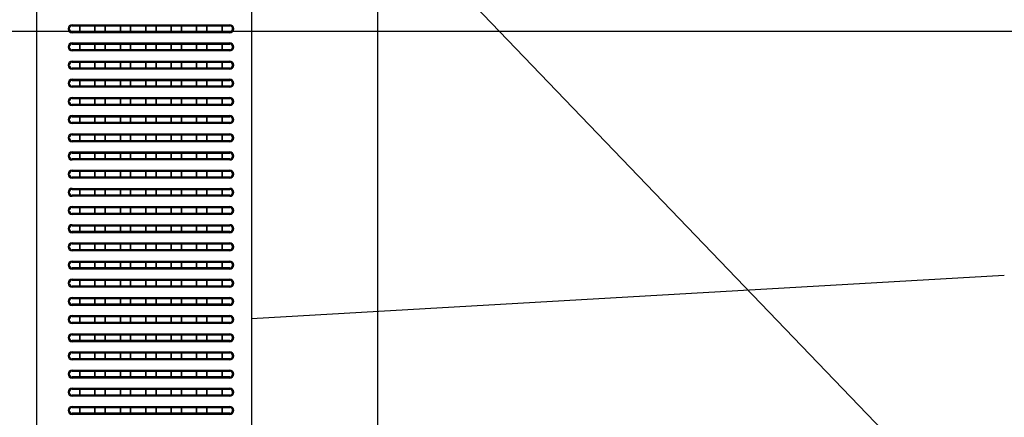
# Model space of a CAD drawing. Header units: millimetres. Extents: x -9020 to -2602, y 1105 to 6065.
# Tile 18 of 80: x -7309 to -7038, y 3098 to 3208. Entities that reach past the tile are written whole.
import ezdxf

# ---------------------------------------------------------------- set-up
doc = ezdxf.new("R2010")
doc.units = ezdxf.units.MM
doc.header["$LTSCALE"] = 65.395
doc.header["$PDSIZE"] = 0.05
doc.layers.get('0').update_dxf_attribs({"linetype": 'CONTINUOUS'})
doc.layers.get('Defpoints').update_dxf_attribs({"linetype": 'CONTINUOUS'})
doc.styles.get("Standard").update_dxf_attribs({"font": 'GOTHIC.TTF', "width": 0.5})
doc.dimstyles.new('ISO-25', dxfattribs={"dimtxt": 2.5, "dimasz": 2.5, "dimexe": 1.25, "dimexo": 0.625, "dimtad": 1, "dimtxsty": 'STANDARD', "dimcen": 2.5, "dimadec": 0, "dimazin": 0, "dimtfac": 1, "dimtmove": 0, "dimatfit": 3, "dimfxl": 1, "dimarcsym": 0})

# ---------------------------------------------------------------- blocks, each defined once
blk = doc.blocks.new('*D13')
at = {"color": 3, "lineweight": -2}
for p, q in [((-7210.6, 3239.25), (-7211.25, 3239.25)), ((-7210, 2854.25), (-7210, 3224.25)), ((-7210.6, 2839.25), (-7211.25, 2839.25))]:
    blk.add_line(p, q, dxfattribs=at)
at = {"color": 3}
for points in [[(-7207.5, 3224.25), (-7212.5, 3224.25), (-7210, 3239.25)], [(-7212.5, 2854.25), (-7207.5, 2854.25), (-7210, 2839.25)]]:
    blk.add_solid(points, dxfattribs=at)
at = {"layer": 'Defpoints', "color": 0}
for p in [(-7210, 3239.25), (-7209.98, 3239.25), (-7209.98, 2839.25)]:
    blk.add_point(p, dxfattribs=at)
at = {"color": 2, "insert": (-7227.96, 3039.25), "char_height": 20, "attachment_point": 5, "rotation": 90}
blk.add_mtext('400 [15,748]', dxfattribs=at)
blk = doc.blocks.new('*D17')
at = {"color": 3, "lineweight": -2}
for p, q in [((-6463.8, 3204.35), (-7949.19, 3204.35)), ((-7947.94, 3189.35), (-7947.94, 2637.48)), ((-6463.8, 2622.48), (-7949.19, 2622.48))]:
    blk.add_line(p, q, dxfattribs=at)
at = {"color": 3}
for points in [[(-7945.44, 3189.35), (-7950.44, 3189.35), (-7947.94, 3204.35)], [(-7950.44, 2637.48), (-7945.44, 2637.48), (-7947.94, 2622.48)]]:
    blk.add_solid(points, dxfattribs=at)
at = {"layer": 'Defpoints', "color": 0}
for p in [(-6463.18, 3204.35), (-7947.94, 2622.48), (-6463.18, 2622.48)]:
    blk.add_point(p, dxfattribs=at)
at = {"color": 2, "insert": (-7965.9, 2913.42), "char_height": 20, "attachment_point": 5, "rotation": 90}
blk.add_mtext('582 [22,908]', dxfattribs=at)

msp = doc.modelspace()

# ---------------------------------------------------------------- linework, layer by layer
msp.add_line((-7210, 3239.25), (-6999.54, 3020.12))
at = {"color": 7, "linetype": 'Continuous'}
for p, q in [((-7294.18, 3206.15), (-7294.18, 3205.85)), ((-7294.18, 3206.15), (-7250.78, 3206.15)), ((-7294.18, 3205.85), (-7250.78, 3205.85)), ((-7294.18, 3203.95), (-7294.18, 3204.25)), ((-7250.78, 3204.25), (-7294.18, 3204.25)), ((-7292.07, 3204.25), (-7292.07, 3205.85)), ((-7291.98, 3204.25), (-7291.98, 3205.85)), ((-7287.98, 3205.85), (-7287.98, 3204.25)), ((-7287.89, 3205.85), (-7287.89, 3204.25)), ((-7285.07, 3204.25), (-7285.07, 3205.85)), ((-7284.98, 3204.25), (-7284.98, 3205.85)), ((-7280.98, 3205.85), (-7280.98, 3204.25)), ((-7280.89, 3205.85), (-7280.89, 3204.25)), ((-7278.07, 3204.25), (-7278.07, 3205.85)), ((-7277.98, 3204.25), (-7277.98, 3205.85)), ((-7273.98, 3205.85), (-7273.98, 3204.25)), ((-7273.89, 3205.85), (-7273.89, 3204.25)), ((-7271.07, 3204.25), (-7271.07, 3205.85)), ((-7270.98, 3204.25), (-7270.98, 3205.85)), ((-7266.98, 3205.85), (-7266.98, 3204.25)), ((-7266.89, 3205.85), (-7266.89, 3204.25)), ((-7264.07, 3204.25), (-7264.07, 3205.85)), ((-7263.98, 3204.25), (-7263.98, 3205.85)), ((-7259.98, 3205.85), (-7259.98, 3204.25)), ((-7259.89, 3205.85), (-7259.89, 3204.25)), ((-7257.07, 3204.25), (-7257.07, 3205.85)), ((-7256.98, 3204.25), (-7256.98, 3205.85)), ((-7252.98, 3205.85), (-7252.98, 3204.25)), ((-7252.89, 3205.85), (-7252.89, 3204.25)), ((-7250.78, 3206.15), (-7250.78, 3205.85)), ((-7250.78, 3203.95), (-7250.78, 3204.25)), ((-7250.78, 3203.95), (-7294.18, 3203.95)), ((-7294.18, 3201.15), (-7294.18, 3200.85)), ((-7294.18, 3201.15), (-7250.78, 3201.15)), ((-7294.18, 3200.85), (-7250.78, 3200.85)), ((-7294.18, 3198.95), (-7294.18, 3199.25)), ((-7250.78, 3199.25), (-7294.18, 3199.25)), ((-7250.78, 3198.95), (-7294.18, 3198.95)), ((-7292.07, 3199.25), (-7292.07, 3200.85)), ((-7291.98, 3199.25), (-7291.98, 3200.85)), ((-7287.98, 3200.85), (-7287.98, 3199.25)), ((-7287.89, 3200.85), (-7287.89, 3199.25)), ((-7285.07, 3199.25), (-7285.07, 3200.85)), ((-7284.98, 3199.25), (-7284.98, 3200.85)), ((-7280.98, 3200.85), (-7280.98, 3199.25)), ((-7280.89, 3200.85), (-7280.89, 3199.25)), ((-7278.07, 3199.25), (-7278.07, 3200.85)), ((-7277.98, 3199.25), (-7277.98, 3200.85)), ((-7273.98, 3200.85), (-7273.98, 3199.25)), ((-7273.89, 3200.85), (-7273.89, 3199.25)), ((-7271.07, 3199.25), (-7271.07, 3200.85)), ((-7270.98, 3199.25), (-7270.98, 3200.85)), ((-7266.98, 3200.85), (-7266.98, 3199.25)), ((-7266.89, 3200.85), (-7266.89, 3199.25)), ((-7264.07, 3199.25), (-7264.07, 3200.85)), ((-7263.98, 3199.25), (-7263.98, 3200.85)), ((-7259.98, 3200.85), (-7259.98, 3199.25)), ((-7259.89, 3200.85), (-7259.89, 3199.25)), ((-7257.07, 3199.25), (-7257.07, 3200.85)), ((-7256.98, 3199.25), (-7256.98, 3200.85)), ((-7252.98, 3200.85), (-7252.98, 3199.25)), ((-7252.89, 3200.85), (-7252.89, 3199.25)), ((-7250.78, 3201.15), (-7250.78, 3200.85)), ((-7250.78, 3198.95), (-7250.78, 3199.25)), ((-7294.18, 3196.15), (-7294.18, 3195.85)), ((-7294.18, 3196.15), (-7250.78, 3196.15)), ((-7250.78, 3196.15), (-7250.78, 3195.85)), ((-7294.18, 3195.85), (-7250.78, 3195.85)), ((-7294.18, 3193.95), (-7294.18, 3194.25)), ((-7250.78, 3194.25), (-7294.18, 3194.25)), ((-7250.78, 3193.95), (-7294.18, 3193.95)), ((-7292.07, 3194.25), (-7292.07, 3195.85)), ((-7291.98, 3194.25), (-7291.98, 3195.85)), ((-7287.98, 3195.85), (-7287.98, 3194.25)), ((-7287.89, 3195.85), (-7287.89, 3194.25)), ((-7285.07, 3194.25), (-7285.07, 3195.85)), ((-7284.98, 3194.25), (-7284.98, 3195.85)), ((-7280.98, 3195.85), (-7280.98, 3194.25)), ((-7280.89, 3195.85), (-7280.89, 3194.25)), ((-7278.07, 3194.25), (-7278.07, 3195.85)), ((-7277.98, 3194.25), (-7277.98, 3195.85)), ((-7273.98, 3195.85), (-7273.98, 3194.25)), ((-7273.89, 3195.85), (-7273.89, 3194.25)), ((-7271.07, 3194.25), (-7271.07, 3195.85)), ((-7270.98, 3194.25), (-7270.98, 3195.85)), ((-7266.98, 3195.85), (-7266.98, 3194.25)), ((-7266.89, 3195.85), (-7266.89, 3194.25)), ((-7264.07, 3194.25), (-7264.07, 3195.85)), ((-7263.98, 3194.25), (-7263.98, 3195.85)), ((-7259.98, 3195.85), (-7259.98, 3194.25)), ((-7259.89, 3195.85), (-7259.89, 3194.25)), ((-7257.07, 3194.25), (-7257.07, 3195.85)), ((-7256.98, 3194.25), (-7256.98, 3195.85)), ((-7252.98, 3195.85), (-7252.98, 3194.25)), ((-7252.89, 3195.85), (-7252.89, 3194.25)), ((-7250.78, 3193.95), (-7250.78, 3194.25)), ((-7294.18, 3191.15), (-7294.18, 3190.85)), ((-7294.18, 3191.15), (-7250.78, 3191.15)), ((-7294.18, 3190.85), (-7250.78, 3190.85)), ((-7292.07, 3189.25), (-7292.07, 3190.85)), ((-7291.98, 3189.25), (-7291.98, 3190.85)), ((-7287.98, 3190.85), (-7287.98, 3189.25)), ((-7287.89, 3190.85), (-7287.89, 3189.25)), ((-7285.07, 3189.25), (-7285.07, 3190.85)), ((-7284.98, 3189.25), (-7284.98, 3190.85)), ((-7280.98, 3190.85), (-7280.98, 3189.25)), ((-7280.89, 3190.85), (-7280.89, 3189.25)), ((-7278.07, 3189.25), (-7278.07, 3190.85)), ((-7277.98, 3189.25), (-7277.98, 3190.85)), ((-7273.98, 3190.85), (-7273.98, 3189.25)), ((-7273.89, 3190.85), (-7273.89, 3189.25)), ((-7271.07, 3189.25), (-7271.07, 3190.85)), ((-7270.98, 3189.25), (-7270.98, 3190.85)), ((-7266.98, 3190.85), (-7266.98, 3189.25)), ((-7266.89, 3190.85), (-7266.89, 3189.25)), ((-7264.07, 3189.25), (-7264.07, 3190.85)), ((-7263.98, 3189.25), (-7263.98, 3190.85)), ((-7259.98, 3190.85), (-7259.98, 3189.25)), ((-7259.89, 3190.85), (-7259.89, 3189.25)), ((-7257.07, 3189.25), (-7257.07, 3190.85)), ((-7256.98, 3189.25), (-7256.98, 3190.85)), ((-7252.98, 3190.85), (-7252.98, 3189.25)), ((-7252.89, 3190.85), (-7252.89, 3189.25)), ((-7250.78, 3191.15), (-7250.78, 3190.85)), ((-7294.18, 3188.95), (-7294.18, 3189.25)), ((-7250.78, 3189.25), (-7294.18, 3189.25)), ((-7250.78, 3188.95), (-7294.18, 3188.95)), ((-7250.78, 3188.95), (-7250.78, 3189.25)), ((-7294.18, 3186.15), (-7294.18, 3185.85)), ((-7294.18, 3186.15), (-7250.78, 3186.15)), ((-7294.18, 3185.85), (-7250.78, 3185.85)), ((-7292.07, 3184.25), (-7292.07, 3185.85)), ((-7291.98, 3184.25), (-7291.98, 3185.85)), ((-7287.98, 3185.85), (-7287.98, 3184.25)), ((-7287.89, 3185.85), (-7287.89, 3184.25)), ((-7285.07, 3184.25), (-7285.07, 3185.85)), ((-7284.98, 3184.25), (-7284.98, 3185.85)), ((-7280.98, 3185.85), (-7280.98, 3184.25)), ((-7280.89, 3185.85), (-7280.89, 3184.25)), ((-7278.07, 3184.25), (-7278.07, 3185.85)), ((-7277.98, 3184.25), (-7277.98, 3185.85)), ((-7273.98, 3185.85), (-7273.98, 3184.25)), ((-7273.89, 3185.85), (-7273.89, 3184.25)), ((-7271.07, 3184.25), (-7271.07, 3185.85)), ((-7270.98, 3184.25), (-7270.98, 3185.85)), ((-7266.98, 3185.85), (-7266.98, 3184.25)), ((-7266.89, 3185.85), (-7266.89, 3184.25)), ((-7264.07, 3184.25), (-7264.07, 3185.85)), ((-7263.98, 3184.25), (-7263.98, 3185.85)), ((-7259.98, 3185.85), (-7259.98, 3184.25)), ((-7259.89, 3185.85), (-7259.89, 3184.25)), ((-7257.07, 3184.25), (-7257.07, 3185.85)), ((-7256.98, 3184.25), (-7256.98, 3185.85)), ((-7252.98, 3185.85), (-7252.98, 3184.25)), ((-7252.89, 3185.85), (-7252.89, 3184.25)), ((-7250.78, 3186.15), (-7250.78, 3185.85)), ((-7294.18, 3183.95), (-7294.18, 3184.25)), ((-7250.78, 3184.25), (-7294.18, 3184.25)), ((-7250.78, 3183.95), (-7294.18, 3183.95)), ((-7250.78, 3183.95), (-7250.78, 3184.25)), ((-7294.18, 3181.15), (-7294.18, 3180.85)), ((-7294.18, 3181.15), (-7250.78, 3181.15)), ((-7294.18, 3180.85), (-7250.78, 3180.85)), ((-7292.07, 3179.25), (-7292.07, 3180.85)), ((-7291.98, 3179.25), (-7291.98, 3180.85)), ((-7287.98, 3180.85), (-7287.98, 3179.25)), ((-7287.89, 3180.85), (-7287.89, 3179.25)), ((-7285.07, 3179.25), (-7285.07, 3180.85)), ((-7284.98, 3179.25), (-7284.98, 3180.85)), ((-7280.98, 3180.85), (-7280.98, 3179.25)), ((-7280.89, 3180.85), (-7280.89, 3179.25)), ((-7278.07, 3179.25), (-7278.07, 3180.85)), ((-7277.98, 3179.25), (-7277.98, 3180.85)), ((-7273.98, 3180.85), (-7273.98, 3179.25)), ((-7273.89, 3180.85), (-7273.89, 3179.25)), ((-7271.07, 3179.25), (-7271.07, 3180.85)), ((-7270.98, 3179.25), (-7270.98, 3180.85)), ((-7266.98, 3180.85), (-7266.98, 3179.25)), ((-7266.89, 3180.85), (-7266.89, 3179.25)), ((-7264.07, 3179.25), (-7264.07, 3180.85)), ((-7263.98, 3179.25), (-7263.98, 3180.85)), ((-7259.98, 3180.85), (-7259.98, 3179.25)), ((-7259.89, 3180.85), (-7259.89, 3179.25)), ((-7257.07, 3179.25), (-7257.07, 3180.85)), ((-7256.98, 3179.25), (-7256.98, 3180.85)), ((-7252.98, 3180.85), (-7252.98, 3179.25)), ((-7252.89, 3180.85), (-7252.89, 3179.25)), ((-7250.78, 3181.15), (-7250.78, 3180.85)), ((-7294.18, 3178.95), (-7294.18, 3179.25)), ((-7250.78, 3179.25), (-7294.18, 3179.25)), ((-7250.78, 3178.95), (-7294.18, 3178.95)), ((-7250.78, 3178.95), (-7250.78, 3179.25)), ((-7294.18, 3176.15), (-7294.18, 3175.85)), ((-7294.18, 3176.15), (-7250.78, 3176.15)), ((-7294.18, 3175.85), (-7250.78, 3175.85)), ((-7294.18, 3173.95), (-7294.18, 3174.25)), ((-7250.78, 3174.25), (-7294.18, 3174.25)), ((-7292.07, 3174.25), (-7292.07, 3175.85)), ((-7291.98, 3174.25), (-7291.98, 3175.85)), ((-7287.98, 3175.85), (-7287.98, 3174.25)), ((-7287.89, 3175.85), (-7287.89, 3174.25)), ((-7285.07, 3174.25), (-7285.07, 3175.85)), ((-7284.98, 3174.25), (-7284.98, 3175.85)), ((-7280.98, 3175.85), (-7280.98, 3174.25)), ((-7280.89, 3175.85), (-7280.89, 3174.25)), ((-7278.07, 3174.25), (-7278.07, 3175.85)), ((-7277.98, 3174.25), (-7277.98, 3175.85)), ((-7273.98, 3175.85), (-7273.98, 3174.25)), ((-7273.89, 3175.85), (-7273.89, 3174.25)), ((-7271.07, 3174.25), (-7271.07, 3175.85)), ((-7270.98, 3174.25), (-7270.98, 3175.85)), ((-7266.98, 3175.85), (-7266.98, 3174.25)), ((-7266.89, 3175.85), (-7266.89, 3174.25)), ((-7264.07, 3174.25), (-7264.07, 3175.85)), ((-7263.98, 3174.25), (-7263.98, 3175.85)), ((-7259.98, 3175.85), (-7259.98, 3174.25)), ((-7259.89, 3175.85), (-7259.89, 3174.25)), ((-7257.07, 3174.25), (-7257.07, 3175.85)), ((-7256.98, 3174.25), (-7256.98, 3175.85)), ((-7252.98, 3175.85), (-7252.98, 3174.25)), ((-7252.89, 3175.85), (-7252.89, 3174.25)), ((-7250.78, 3176.15), (-7250.78, 3175.85)), ((-7250.78, 3173.95), (-7250.78, 3174.25)), ((-7250.78, 3173.95), (-7294.18, 3173.95)), ((-7294.18, 3171.15), (-7294.18, 3170.85)), ((-7294.18, 3171.15), (-7250.78, 3171.15)), ((-7294.18, 3170.85), (-7250.78, 3170.85)), ((-7294.18, 3168.95), (-7294.18, 3169.25)), ((-7250.78, 3169.25), (-7294.18, 3169.25)), ((-7250.78, 3168.95), (-7294.18, 3168.95)), ((-7292.07, 3169.25), (-7292.07, 3170.85)), ((-7291.98, 3169.25), (-7291.98, 3170.85)), ((-7287.98, 3170.85), (-7287.98, 3169.25)), ((-7287.89, 3170.85), (-7287.89, 3169.25)), ((-7285.07, 3169.25), (-7285.07, 3170.85)), ((-7284.98, 3169.25), (-7284.98, 3170.85)), ((-7280.98, 3170.85), (-7280.98, 3169.25)), ((-7280.89, 3170.85), (-7280.89, 3169.25)), ((-7278.07, 3169.25), (-7278.07, 3170.85)), ((-7277.98, 3169.25), (-7277.98, 3170.85)), ((-7273.98, 3170.85), (-7273.98, 3169.25)), ((-7273.89, 3170.85), (-7273.89, 3169.25)), ((-7271.07, 3169.25), (-7271.07, 3170.85)), ((-7270.98, 3169.25), (-7270.98, 3170.85)), ((-7266.98, 3170.85), (-7266.98, 3169.25)), ((-7266.89, 3170.85), (-7266.89, 3169.25)), ((-7264.07, 3169.25), (-7264.07, 3170.85)), ((-7263.98, 3169.25), (-7263.98, 3170.85)), ((-7259.98, 3170.85), (-7259.98, 3169.25)), ((-7259.89, 3170.85), (-7259.89, 3169.25)), ((-7257.07, 3169.25), (-7257.07, 3170.85)), ((-7256.98, 3169.25), (-7256.98, 3170.85)), ((-7252.98, 3170.85), (-7252.98, 3169.25)), ((-7252.89, 3170.85), (-7252.89, 3169.25)), ((-7250.78, 3171.15), (-7250.78, 3170.85)), ((-7250.78, 3168.95), (-7250.78, 3169.25)), ((-7294.18, 3166.15), (-7294.18, 3165.85)), ((-7294.18, 3166.15), (-7250.78, 3166.15)), ((-7250.78, 3166.15), (-7250.78, 3165.85)), ((-7294.18, 3165.85), (-7250.78, 3165.85)), ((-7294.18, 3163.95), (-7294.18, 3164.25)), ((-7250.78, 3164.25), (-7294.18, 3164.25)), ((-7250.78, 3163.95), (-7294.18, 3163.95)), ((-7292.07, 3164.25), (-7292.07, 3165.85)), ((-7291.98, 3164.25), (-7291.98, 3165.85)), ((-7287.98, 3165.85), (-7287.98, 3164.25)), ((-7287.89, 3165.85), (-7287.89, 3164.25)), ((-7285.07, 3164.25), (-7285.07, 3165.85)), ((-7284.98, 3164.25), (-7284.98, 3165.85)), ((-7280.98, 3165.85), (-7280.98, 3164.25)), ((-7280.89, 3165.85), (-7280.89, 3164.25)), ((-7278.07, 3164.25), (-7278.07, 3165.85)), ((-7277.98, 3164.25), (-7277.98, 3165.85)), ((-7273.98, 3165.85), (-7273.98, 3164.25)), ((-7273.89, 3165.85), (-7273.89, 3164.25)), ((-7271.07, 3164.25), (-7271.07, 3165.85)), ((-7270.98, 3164.25), (-7270.98, 3165.85)), ((-7266.98, 3165.85), (-7266.98, 3164.25)), ((-7266.89, 3165.85), (-7266.89, 3164.25)), ((-7264.07, 3164.25), (-7264.07, 3165.85)), ((-7263.98, 3164.25), (-7263.98, 3165.85)), ((-7259.98, 3165.85), (-7259.98, 3164.25)), ((-7259.89, 3165.85), (-7259.89, 3164.25)), ((-7257.07, 3164.25), (-7257.07, 3165.85)), ((-7256.98, 3164.25), (-7256.98, 3165.85)), ((-7252.98, 3165.85), (-7252.98, 3164.25)), ((-7252.89, 3165.85), (-7252.89, 3164.25)), ((-7250.78, 3163.95), (-7250.78, 3164.25)), ((-7294.18, 3161.15), (-7294.18, 3160.85)), ((-7294.18, 3161.15), (-7250.78, 3161.15)), ((-7294.18, 3160.85), (-7250.78, 3160.85)), ((-7292.07, 3159.25), (-7292.07, 3160.85)), ((-7291.98, 3159.25), (-7291.98, 3160.85)), ((-7287.98, 3160.85), (-7287.98, 3159.25)), ((-7287.89, 3160.85), (-7287.89, 3159.25)), ((-7285.07, 3159.25), (-7285.07, 3160.85)), ((-7284.98, 3159.25), (-7284.98, 3160.85)), ((-7280.98, 3160.85), (-7280.98, 3159.25)), ((-7280.89, 3160.85), (-7280.89, 3159.25)), ((-7278.07, 3159.25), (-7278.07, 3160.85)), ((-7277.98, 3159.25), (-7277.98, 3160.85)), ((-7273.98, 3160.85), (-7273.98, 3159.25)), ((-7273.89, 3160.85), (-7273.89, 3159.25)), ((-7271.07, 3159.25), (-7271.07, 3160.85)), ((-7270.98, 3159.25), (-7270.98, 3160.85)), ((-7266.98, 3160.85), (-7266.98, 3159.25)), ((-7266.89, 3160.85), (-7266.89, 3159.25)), ((-7264.07, 3159.25), (-7264.07, 3160.85)), ((-7263.98, 3159.25), (-7263.98, 3160.85)), ((-7259.98, 3160.85), (-7259.98, 3159.25)), ((-7259.89, 3160.85), (-7259.89, 3159.25)), ((-7257.07, 3159.25), (-7257.07, 3160.85)), ((-7256.98, 3159.25), (-7256.98, 3160.85)), ((-7252.98, 3160.85), (-7252.98, 3159.25)), ((-7252.89, 3160.85), (-7252.89, 3159.25)), ((-7250.78, 3161.15), (-7250.78, 3160.85)), ((-7294.18, 3158.95), (-7294.18, 3159.25)), ((-7250.78, 3159.25), (-7294.18, 3159.25)), ((-7250.78, 3158.95), (-7294.18, 3158.95)), ((-7250.78, 3158.95), (-7250.78, 3159.25)), ((-7294.18, 3156.15), (-7294.18, 3155.85)), ((-7294.18, 3156.15), (-7250.78, 3156.15)), ((-7294.18, 3155.85), (-7250.78, 3155.85)), ((-7292.07, 3154.25), (-7292.07, 3155.85)), ((-7291.98, 3154.25), (-7291.98, 3155.85)), ((-7287.98, 3155.85), (-7287.98, 3154.25)), ((-7287.89, 3155.85), (-7287.89, 3154.25)), ((-7285.07, 3154.25), (-7285.07, 3155.85)), ((-7284.98, 3154.25), (-7284.98, 3155.85)), ((-7280.98, 3155.85), (-7280.98, 3154.25)), ((-7280.89, 3155.85), (-7280.89, 3154.25)), ((-7278.07, 3154.25), (-7278.07, 3155.85)), ((-7277.98, 3154.25), (-7277.98, 3155.85)), ((-7273.98, 3155.85), (-7273.98, 3154.25)), ((-7273.89, 3155.85), (-7273.89, 3154.25)), ((-7271.07, 3154.25), (-7271.07, 3155.85)), ((-7270.98, 3154.25), (-7270.98, 3155.85)), ((-7266.98, 3155.85), (-7266.98, 3154.25)), ((-7266.89, 3155.85), (-7266.89, 3154.25)), ((-7264.07, 3154.25), (-7264.07, 3155.85)), ((-7263.98, 3154.25), (-7263.98, 3155.85)), ((-7259.98, 3155.85), (-7259.98, 3154.25)), ((-7259.89, 3155.85), (-7259.89, 3154.25)), ((-7257.07, 3154.25), (-7257.07, 3155.85)), ((-7256.98, 3154.25), (-7256.98, 3155.85)), ((-7252.98, 3155.85), (-7252.98, 3154.25)), ((-7252.89, 3155.85), (-7252.89, 3154.25)), ((-7250.78, 3156.15), (-7250.78, 3155.85)), ((-7294.18, 3153.95), (-7294.18, 3154.25)), ((-7250.78, 3154.25), (-7294.18, 3154.25)), ((-7250.78, 3153.95), (-7294.18, 3153.95)), ((-7250.78, 3153.95), (-7250.78, 3154.25)), ((-7294.18, 3151.15), (-7294.18, 3150.85)), ((-7294.18, 3151.15), (-7250.78, 3151.15)), ((-7294.18, 3150.85), (-7250.78, 3150.85)), ((-7292.07, 3149.25), (-7292.07, 3150.85)), ((-7291.98, 3149.25), (-7291.98, 3150.85)), ((-7287.98, 3150.85), (-7287.98, 3149.25)), ((-7287.89, 3150.85), (-7287.89, 3149.25)), ((-7285.07, 3149.25), (-7285.07, 3150.85)), ((-7284.98, 3149.25), (-7284.98, 3150.85)), ((-7280.98, 3150.85), (-7280.98, 3149.25)), ((-7280.89, 3150.85), (-7280.89, 3149.25)), ((-7278.07, 3149.25), (-7278.07, 3150.85)), ((-7277.98, 3149.25), (-7277.98, 3150.85)), ((-7273.98, 3150.85), (-7273.98, 3149.25)), ((-7273.89, 3150.85), (-7273.89, 3149.25)), ((-7271.07, 3149.25), (-7271.07, 3150.85)), ((-7270.98, 3149.25), (-7270.98, 3150.85)), ((-7266.98, 3150.85), (-7266.98, 3149.25)), ((-7266.89, 3150.85), (-7266.89, 3149.25)), ((-7264.07, 3149.25), (-7264.07, 3150.85)), ((-7263.98, 3149.25), (-7263.98, 3150.85)), ((-7259.98, 3150.85), (-7259.98, 3149.25)), ((-7259.89, 3150.85), (-7259.89, 3149.25)), ((-7257.07, 3149.25), (-7257.07, 3150.85)), ((-7256.98, 3149.25), (-7256.98, 3150.85)), ((-7252.98, 3150.85), (-7252.98, 3149.25)), ((-7252.89, 3150.85), (-7252.89, 3149.25)), ((-7250.78, 3151.15), (-7250.78, 3150.85)), ((-7294.18, 3148.95), (-7294.18, 3149.25)), ((-7250.78, 3149.25), (-7294.18, 3149.25)), ((-7250.78, 3148.95), (-7294.18, 3148.95)), ((-7250.78, 3148.95), (-7250.78, 3149.25)), ((-7294.18, 3146.15), (-7294.18, 3145.85)), ((-7294.18, 3146.15), (-7250.78, 3146.15)), ((-7294.18, 3145.85), (-7250.78, 3145.85)), ((-7292.07, 3144.25), (-7292.07, 3145.85)), ((-7291.98, 3144.25), (-7291.98, 3145.85)), ((-7287.98, 3145.85), (-7287.98, 3144.25)), ((-7287.89, 3145.85), (-7287.89, 3144.25)), ((-7285.07, 3144.25), (-7285.07, 3145.85)), ((-7284.98, 3144.25), (-7284.98, 3145.85)), ((-7280.98, 3145.85), (-7280.98, 3144.25)), ((-7280.89, 3145.85), (-7280.89, 3144.25)), ((-7278.07, 3144.25), (-7278.07, 3145.85)), ((-7277.98, 3144.25), (-7277.98, 3145.85)), ((-7273.98, 3145.85), (-7273.98, 3144.25)), ((-7273.89, 3145.85), (-7273.89, 3144.25)), ((-7271.07, 3144.25), (-7271.07, 3145.85)), ((-7270.98, 3144.25), (-7270.98, 3145.85)), ((-7266.98, 3145.85), (-7266.98, 3144.25)), ((-7266.89, 3145.85), (-7266.89, 3144.25)), ((-7264.07, 3144.25), (-7264.07, 3145.85)), ((-7263.98, 3144.25), (-7263.98, 3145.85)), ((-7259.98, 3145.85), (-7259.98, 3144.25)), ((-7259.89, 3145.85), (-7259.89, 3144.25)), ((-7257.07, 3144.25), (-7257.07, 3145.85)), ((-7256.98, 3144.25), (-7256.98, 3145.85)), ((-7252.98, 3145.85), (-7252.98, 3144.25)), ((-7252.89, 3145.85), (-7252.89, 3144.25)), ((-7250.78, 3146.15), (-7250.78, 3145.85)), ((-7294.18, 3143.95), (-7294.18, 3144.25)), ((-7250.78, 3144.25), (-7294.18, 3144.25)), ((-7250.78, 3143.95), (-7294.18, 3143.95)), ((-7250.78, 3143.95), (-7250.78, 3144.25)), ((-7294.18, 3141.15), (-7294.18, 3140.85)), ((-7294.18, 3141.15), (-7250.78, 3141.15)), ((-7294.18, 3140.85), (-7250.78, 3140.85)), ((-7294.18, 3138.95), (-7294.18, 3139.25)), ((-7250.78, 3139.25), (-7294.18, 3139.25)), ((-7292.07, 3139.25), (-7292.07, 3140.85)), ((-7291.98, 3139.25), (-7291.98, 3140.85)), ((-7287.98, 3140.85), (-7287.98, 3139.25)), ((-7287.89, 3140.85), (-7287.89, 3139.25)), ((-7285.07, 3139.25), (-7285.07, 3140.85)), ((-7284.98, 3139.25), (-7284.98, 3140.85)), ((-7280.98, 3140.85), (-7280.98, 3139.25)), ((-7280.89, 3140.85), (-7280.89, 3139.25)), ((-7278.07, 3139.25), (-7278.07, 3140.85)), ((-7277.98, 3139.25), (-7277.98, 3140.85)), ((-7273.98, 3140.85), (-7273.98, 3139.25)), ((-7273.89, 3140.85), (-7273.89, 3139.25)), ((-7271.07, 3139.25), (-7271.07, 3140.85)), ((-7270.98, 3139.25), (-7270.98, 3140.85)), ((-7266.98, 3140.85), (-7266.98, 3139.25)), ((-7266.89, 3140.85), (-7266.89, 3139.25)), ((-7264.07, 3139.25), (-7264.07, 3140.85)), ((-7263.98, 3139.25), (-7263.98, 3140.85)), ((-7259.98, 3140.85), (-7259.98, 3139.25)), ((-7259.89, 3140.85), (-7259.89, 3139.25)), ((-7257.07, 3139.25), (-7257.07, 3140.85)), ((-7256.98, 3139.25), (-7256.98, 3140.85)), ((-7252.98, 3140.85), (-7252.98, 3139.25)), ((-7252.89, 3140.85), (-7252.89, 3139.25)), ((-7250.78, 3141.15), (-7250.78, 3140.85)), ((-7250.78, 3138.95), (-7250.78, 3139.25)), ((-7250.78, 3138.95), (-7294.18, 3138.95)), ((-7294.18, 3136.15), (-7294.18, 3135.85)), ((-7294.18, 3136.15), (-7250.78, 3136.15)), ((-7294.18, 3135.85), (-7250.78, 3135.85)), ((-7294.18, 3133.95), (-7294.18, 3134.25)), ((-7250.78, 3134.25), (-7294.18, 3134.25)), ((-7250.78, 3133.95), (-7294.18, 3133.95)), ((-7292.07, 3134.25), (-7292.07, 3135.85)), ((-7291.98, 3134.25), (-7291.98, 3135.85)), ((-7287.98, 3135.85), (-7287.98, 3134.25)), ((-7287.89, 3135.85), (-7287.89, 3134.25)), ((-7285.07, 3134.25), (-7285.07, 3135.85)), ((-7284.98, 3134.25), (-7284.98, 3135.85)), ((-7280.98, 3135.85), (-7280.98, 3134.25)), ((-7280.89, 3135.85), (-7280.89, 3134.25)), ((-7278.07, 3134.25), (-7278.07, 3135.85)), ((-7277.98, 3134.25), (-7277.98, 3135.85)), ((-7273.98, 3135.85), (-7273.98, 3134.25)), ((-7273.89, 3135.85), (-7273.89, 3134.25)), ((-7271.07, 3134.25), (-7271.07, 3135.85)), ((-7270.98, 3134.25), (-7270.98, 3135.85)), ((-7266.98, 3135.85), (-7266.98, 3134.25)), ((-7266.89, 3135.85), (-7266.89, 3134.25)), ((-7264.07, 3134.25), (-7264.07, 3135.85)), ((-7263.98, 3134.25), (-7263.98, 3135.85)), ((-7259.98, 3135.85), (-7259.98, 3134.25)), ((-7259.89, 3135.85), (-7259.89, 3134.25)), ((-7257.07, 3134.25), (-7257.07, 3135.85)), ((-7256.98, 3134.25), (-7256.98, 3135.85)), ((-7252.98, 3135.85), (-7252.98, 3134.25)), ((-7252.89, 3135.85), (-7252.89, 3134.25)), ((-7250.78, 3136.15), (-7250.78, 3135.85)), ((-7250.78, 3133.95), (-7250.78, 3134.25)), ((-7294.18, 3131.15), (-7294.18, 3130.85)), ((-7294.18, 3131.15), (-7250.78, 3131.15)), ((-7250.78, 3131.15), (-7250.78, 3130.85)), ((-7294.18, 3130.85), (-7250.78, 3130.85)), ((-7294.18, 3128.95), (-7294.18, 3129.25)), ((-7250.78, 3129.25), (-7294.18, 3129.25)), ((-7250.78, 3128.95), (-7294.18, 3128.95)), ((-7292.07, 3129.25), (-7292.07, 3130.85)), ((-7291.98, 3129.25), (-7291.98, 3130.85)), ((-7287.98, 3130.85), (-7287.98, 3129.25)), ((-7287.89, 3130.85), (-7287.89, 3129.25)), ((-7285.07, 3129.25), (-7285.07, 3130.85)), ((-7284.98, 3129.25), (-7284.98, 3130.85)), ((-7280.98, 3130.85), (-7280.98, 3129.25)), ((-7280.89, 3130.85), (-7280.89, 3129.25)), ((-7278.07, 3129.25), (-7278.07, 3130.85)), ((-7277.98, 3129.25), (-7277.98, 3130.85)), ((-7273.98, 3130.85), (-7273.98, 3129.25)), ((-7273.89, 3130.85), (-7273.89, 3129.25)), ((-7271.07, 3129.25), (-7271.07, 3130.85)), ((-7270.98, 3129.25), (-7270.98, 3130.85)), ((-7266.98, 3130.85), (-7266.98, 3129.25)), ((-7266.89, 3130.85), (-7266.89, 3129.25)), ((-7264.07, 3129.25), (-7264.07, 3130.85)), ((-7263.98, 3129.25), (-7263.98, 3130.85)), ((-7259.98, 3130.85), (-7259.98, 3129.25)), ((-7259.89, 3130.85), (-7259.89, 3129.25)), ((-7257.07, 3129.25), (-7257.07, 3130.85)), ((-7256.98, 3129.25), (-7256.98, 3130.85)), ((-7252.98, 3130.85), (-7252.98, 3129.25)), ((-7252.89, 3130.85), (-7252.89, 3129.25)), ((-7250.78, 3128.95), (-7250.78, 3129.25)), ((-7294.18, 3126.15), (-7294.18, 3125.85)), ((-7294.18, 3126.15), (-7250.78, 3126.15)), ((-7294.18, 3125.85), (-7250.78, 3125.85)), ((-7292.07, 3124.25), (-7292.07, 3125.85)), ((-7291.98, 3124.25), (-7291.98, 3125.85)), ((-7287.98, 3125.85), (-7287.98, 3124.25)), ((-7287.89, 3125.85), (-7287.89, 3124.25)), ((-7285.07, 3124.25), (-7285.07, 3125.85)), ((-7284.98, 3124.25), (-7284.98, 3125.85)), ((-7280.98, 3125.85), (-7280.98, 3124.25)), ((-7280.89, 3125.85), (-7280.89, 3124.25)), ((-7278.07, 3124.25), (-7278.07, 3125.85)), ((-7277.98, 3124.25), (-7277.98, 3125.85)), ((-7273.98, 3125.85), (-7273.98, 3124.25)), ((-7273.89, 3125.85), (-7273.89, 3124.25)), ((-7271.07, 3124.25), (-7271.07, 3125.85)), ((-7270.98, 3124.25), (-7270.98, 3125.85)), ((-7266.98, 3125.85), (-7266.98, 3124.25)), ((-7266.89, 3125.85), (-7266.89, 3124.25)), ((-7264.07, 3124.25), (-7264.07, 3125.85)), ((-7263.98, 3124.25), (-7263.98, 3125.85)), ((-7259.98, 3125.85), (-7259.98, 3124.25)), ((-7259.89, 3125.85), (-7259.89, 3124.25)), ((-7257.07, 3124.25), (-7257.07, 3125.85)), ((-7256.98, 3124.25), (-7256.98, 3125.85)), ((-7252.98, 3125.85), (-7252.98, 3124.25)), ((-7252.89, 3125.85), (-7252.89, 3124.25)), ((-7250.78, 3126.15), (-7250.78, 3125.85)), ((-7294.18, 3123.95), (-7294.18, 3124.25)), ((-7250.78, 3124.25), (-7294.18, 3124.25)), ((-7250.78, 3123.95), (-7294.18, 3123.95)), ((-7250.78, 3123.95), (-7250.78, 3124.25)), ((-7294.18, 3121.15), (-7294.18, 3120.85)), ((-7294.18, 3121.15), (-7250.78, 3121.15)), ((-7294.18, 3120.85), (-7250.78, 3120.85)), ((-7292.07, 3119.25), (-7292.07, 3120.85)), ((-7291.98, 3119.25), (-7291.98, 3120.85)), ((-7287.98, 3120.85), (-7287.98, 3119.25)), ((-7287.89, 3120.85), (-7287.89, 3119.25)), ((-7285.07, 3119.25), (-7285.07, 3120.85)), ((-7284.98, 3119.25), (-7284.98, 3120.85)), ((-7280.98, 3120.85), (-7280.98, 3119.25)), ((-7280.89, 3120.85), (-7280.89, 3119.25)), ((-7278.07, 3119.25), (-7278.07, 3120.85)), ((-7277.98, 3119.25), (-7277.98, 3120.85)), ((-7273.98, 3120.85), (-7273.98, 3119.25)), ((-7273.89, 3120.85), (-7273.89, 3119.25)), ((-7271.07, 3119.25), (-7271.07, 3120.85)), ((-7270.98, 3119.25), (-7270.98, 3120.85)), ((-7266.98, 3120.85), (-7266.98, 3119.25)), ((-7266.89, 3120.85), (-7266.89, 3119.25)), ((-7264.07, 3119.25), (-7264.07, 3120.85)), ((-7263.98, 3119.25), (-7263.98, 3120.85)), ((-7259.98, 3120.85), (-7259.98, 3119.25)), ((-7259.89, 3120.85), (-7259.89, 3119.25)), ((-7257.07, 3119.25), (-7257.07, 3120.85)), ((-7256.98, 3119.25), (-7256.98, 3120.85)), ((-7252.98, 3120.85), (-7252.98, 3119.25)), ((-7252.89, 3120.85), (-7252.89, 3119.25)), ((-7250.78, 3121.15), (-7250.78, 3120.85)), ((-7294.18, 3118.95), (-7294.18, 3119.25)), ((-7250.78, 3119.25), (-7294.18, 3119.25)), ((-7250.78, 3118.95), (-7294.18, 3118.95)), ((-7250.78, 3118.95), (-7250.78, 3119.25)), ((-7294.18, 3116.15), (-7294.18, 3115.85)), ((-7294.18, 3116.15), (-7250.78, 3116.15)), ((-7294.18, 3115.85), (-7250.78, 3115.85)), ((-7292.07, 3114.25), (-7292.07, 3115.85)), ((-7291.98, 3114.25), (-7291.98, 3115.85)), ((-7287.98, 3115.85), (-7287.98, 3114.25)), ((-7287.89, 3115.85), (-7287.89, 3114.25)), ((-7285.07, 3114.25), (-7285.07, 3115.85)), ((-7284.98, 3114.25), (-7284.98, 3115.85)), ((-7280.98, 3115.85), (-7280.98, 3114.25)), ((-7280.89, 3115.85), (-7280.89, 3114.25)), ((-7278.07, 3114.25), (-7278.07, 3115.85)), ((-7277.98, 3114.25), (-7277.98, 3115.85)), ((-7273.98, 3115.85), (-7273.98, 3114.25)), ((-7273.89, 3115.85), (-7273.89, 3114.25)), ((-7271.07, 3114.25), (-7271.07, 3115.85)), ((-7270.98, 3114.25), (-7270.98, 3115.85)), ((-7266.98, 3115.85), (-7266.98, 3114.25)), ((-7266.89, 3115.85), (-7266.89, 3114.25)), ((-7264.07, 3114.25), (-7264.07, 3115.85)), ((-7263.98, 3114.25), (-7263.98, 3115.85)), ((-7259.98, 3115.85), (-7259.98, 3114.25)), ((-7259.89, 3115.85), (-7259.89, 3114.25)), ((-7257.07, 3114.25), (-7257.07, 3115.85)), ((-7256.98, 3114.25), (-7256.98, 3115.85)), ((-7252.98, 3115.85), (-7252.98, 3114.25)), ((-7252.89, 3115.85), (-7252.89, 3114.25)), ((-7250.78, 3116.15), (-7250.78, 3115.85)), ((-7294.18, 3113.95), (-7294.18, 3114.25)), ((-7250.78, 3114.25), (-7294.18, 3114.25)), ((-7250.78, 3113.95), (-7294.18, 3113.95)), ((-7250.78, 3113.95), (-7250.78, 3114.25)), ((-7294.18, 3111.15), (-7294.18, 3110.85)), ((-7294.18, 3111.15), (-7250.78, 3111.15)), ((-7294.18, 3110.85), (-7250.78, 3110.85)), ((-7294.18, 3108.95), (-7294.18, 3109.25)), ((-7250.78, 3109.25), (-7294.18, 3109.25)), ((-7292.07, 3109.25), (-7292.07, 3110.85)), ((-7291.98, 3109.25), (-7291.98, 3110.85)), ((-7287.98, 3110.85), (-7287.98, 3109.25)), ((-7287.89, 3110.85), (-7287.89, 3109.25)), ((-7285.07, 3109.25), (-7285.07, 3110.85)), ((-7284.98, 3109.25), (-7284.98, 3110.85)), ((-7280.98, 3110.85), (-7280.98, 3109.25)), ((-7280.89, 3110.85), (-7280.89, 3109.25)), ((-7278.07, 3109.25), (-7278.07, 3110.85)), ((-7277.98, 3109.25), (-7277.98, 3110.85)), ((-7273.98, 3110.85), (-7273.98, 3109.25)), ((-7273.89, 3110.85), (-7273.89, 3109.25)), ((-7271.07, 3109.25), (-7271.07, 3110.85)), ((-7270.98, 3109.25), (-7270.98, 3110.85)), ((-7266.98, 3110.85), (-7266.98, 3109.25)), ((-7266.89, 3110.85), (-7266.89, 3109.25)), ((-7264.07, 3109.25), (-7264.07, 3110.85)), ((-7263.98, 3109.25), (-7263.98, 3110.85)), ((-7259.98, 3110.85), (-7259.98, 3109.25)), ((-7259.89, 3110.85), (-7259.89, 3109.25)), ((-7257.07, 3109.25), (-7257.07, 3110.85)), ((-7256.98, 3109.25), (-7256.98, 3110.85)), ((-7252.98, 3110.85), (-7252.98, 3109.25)), ((-7252.89, 3110.85), (-7252.89, 3109.25)), ((-7250.78, 3111.15), (-7250.78, 3110.85)), ((-7250.78, 3108.95), (-7250.78, 3109.25)), ((-7250.78, 3108.95), (-7294.18, 3108.95)), ((-7294.18, 3106.15), (-7294.18, 3105.85)), ((-7294.18, 3106.15), (-7250.78, 3106.15)), ((-7294.18, 3105.85), (-7250.78, 3105.85)), ((-7294.18, 3103.95), (-7294.18, 3104.25)), ((-7250.78, 3104.25), (-7294.18, 3104.25)), ((-7250.78, 3103.95), (-7294.18, 3103.95)), ((-7292.07, 3104.25), (-7292.07, 3105.85)), ((-7291.98, 3104.25), (-7291.98, 3105.85)), ((-7287.98, 3105.85), (-7287.98, 3104.25)), ((-7287.89, 3105.85), (-7287.89, 3104.25)), ((-7285.07, 3104.25), (-7285.07, 3105.85)), ((-7284.98, 3104.25), (-7284.98, 3105.85)), ((-7280.98, 3105.85), (-7280.98, 3104.25)), ((-7280.89, 3105.85), (-7280.89, 3104.25)), ((-7278.07, 3104.25), (-7278.07, 3105.85)), ((-7277.98, 3104.25), (-7277.98, 3105.85)), ((-7273.98, 3105.85), (-7273.98, 3104.25)), ((-7273.89, 3105.85), (-7273.89, 3104.25)), ((-7271.07, 3104.25), (-7271.07, 3105.85)), ((-7270.98, 3104.25), (-7270.98, 3105.85)), ((-7266.98, 3105.85), (-7266.98, 3104.25)), ((-7266.89, 3105.85), (-7266.89, 3104.25)), ((-7264.07, 3104.25), (-7264.07, 3105.85)), ((-7263.98, 3104.25), (-7263.98, 3105.85)), ((-7259.98, 3105.85), (-7259.98, 3104.25)), ((-7259.89, 3105.85), (-7259.89, 3104.25)), ((-7257.07, 3104.25), (-7257.07, 3105.85)), ((-7256.98, 3104.25), (-7256.98, 3105.85)), ((-7252.98, 3105.85), (-7252.98, 3104.25)), ((-7252.89, 3105.85), (-7252.89, 3104.25)), ((-7250.78, 3106.15), (-7250.78, 3105.85)), ((-7250.78, 3103.95), (-7250.78, 3104.25)), ((-7294.18, 3101.15), (-7294.18, 3100.85)), ((-7294.18, 3101.15), (-7250.78, 3101.15)), ((-7250.78, 3101.15), (-7250.78, 3100.85)), ((-7294.18, 3100.85), (-7250.78, 3100.85)), ((-7294.18, 3098.95), (-7294.18, 3099.25)), ((-7250.78, 3099.25), (-7294.18, 3099.25)), ((-7250.78, 3098.95), (-7294.18, 3098.95)), ((-7292.07, 3099.25), (-7292.07, 3100.85)), ((-7291.98, 3099.25), (-7291.98, 3100.85)), ((-7287.98, 3100.85), (-7287.98, 3099.25)), ((-7287.89, 3100.85), (-7287.89, 3099.25)), ((-7285.07, 3099.25), (-7285.07, 3100.85)), ((-7284.98, 3099.25), (-7284.98, 3100.85)), ((-7280.98, 3100.85), (-7280.98, 3099.25)), ((-7280.89, 3100.85), (-7280.89, 3099.25)), ((-7278.07, 3099.25), (-7278.07, 3100.85)), ((-7277.98, 3099.25), (-7277.98, 3100.85)), ((-7273.98, 3100.85), (-7273.98, 3099.25)), ((-7273.89, 3100.85), (-7273.89, 3099.25)), ((-7271.07, 3099.25), (-7271.07, 3100.85)), ((-7270.98, 3099.25), (-7270.98, 3100.85)), ((-7266.98, 3100.85), (-7266.98, 3099.25)), ((-7266.89, 3100.85), (-7266.89, 3099.25)), ((-7264.07, 3099.25), (-7264.07, 3100.85)), ((-7263.98, 3099.25), (-7263.98, 3100.85)), ((-7259.98, 3100.85), (-7259.98, 3099.25)), ((-7259.89, 3100.85), (-7259.89, 3099.25)), ((-7257.07, 3099.25), (-7257.07, 3100.85)), ((-7256.98, 3099.25), (-7256.98, 3100.85)), ((-7252.98, 3100.85), (-7252.98, 3099.25)), ((-7252.89, 3100.85), (-7252.89, 3099.25)), ((-7250.78, 3098.95), (-7250.78, 3099.25))]:
    msp.add_line(p, q, dxfattribs=at)
at = {"color": 4}
msp.add_line((-7037.55, 3137.15), (-7244.81, 3125.23), dxfattribs=at)
msp.add_lwpolyline([(-7244.81, 2932.94), (-7303.91, 2932.94), (-7303.91, 3317.53), (-7244.81, 3317.53)], close=True, dxfattribs=at)
at = {"color": 7, "linetype": 'Continuous'}
for centre, radius, start, end in [((-7294.18, 3205.05), 1.1, 90, 270), ((-7294.18, 3205.05), 0.8, 90, 270), ((-7250.78, 3205.05), 1.1, 270, 90), ((-7250.78, 3205.05), 0.8, 270, 90), ((-7294.18, 3200.05), 1.1, 90, 270), ((-7294.18, 3200.05), 0.8, 90, 270), ((-7250.78, 3200.05), 1.1, 270, 90), ((-7250.78, 3200.05), 0.8, 270, 90), ((-7294.18, 3195.05), 1.1, 90, 270), ((-7250.78, 3195.05), 1.1, 270, 90), ((-7294.18, 3195.05), 0.8, 90, 270), ((-7250.78, 3195.05), 0.8, 270, 90), ((-7294.18, 3190.05), 1.1, 90, 270), ((-7294.18, 3190.05), 0.8, 90, 270), ((-7250.78, 3190.05), 1.1, 270, 90), ((-7250.78, 3190.05), 0.8, 270, 90), ((-7294.18, 3185.05), 1.1, 90, 270), ((-7294.18, 3185.05), 0.8, 90, 270), ((-7250.78, 3185.05), 1.1, 270, 90), ((-7250.78, 3185.05), 0.8, 270, 90), ((-7294.18, 3180.05), 1.1, 90, 270), ((-7294.18, 3180.05), 0.8, 90, 270), ((-7250.78, 3180.05), 1.1, 270, 90), ((-7250.78, 3180.05), 0.8, 270, 90), ((-7294.18, 3175.05), 1.1, 90, 270), ((-7294.18, 3175.05), 0.8, 90, 270), ((-7250.78, 3175.05), 1.1, 270, 90), ((-7250.78, 3175.05), 0.8, 270, 90), ((-7294.18, 3170.05), 1.1, 90, 270), ((-7294.18, 3170.05), 0.8, 90, 270), ((-7250.78, 3170.05), 1.1, 270, 90), ((-7250.78, 3170.05), 0.8, 270, 90), ((-7294.18, 3165.05), 1.1, 90, 270), ((-7250.78, 3165.05), 1.1, 270, 90), ((-7294.18, 3165.05), 0.8, 90, 270), ((-7250.78, 3165.05), 0.8, 270, 90), ((-7294.18, 3160.05), 1.1, 90, 270), ((-7294.18, 3160.05), 0.8, 90, 270), ((-7250.78, 3160.05), 1.1, 270, 90), ((-7250.78, 3160.05), 0.8, 270, 90), ((-7294.18, 3155.05), 1.1, 90, 270), ((-7294.18, 3155.05), 0.8, 90, 270), ((-7250.78, 3155.05), 1.1, 270, 90), ((-7250.78, 3155.05), 0.8, 270, 90), ((-7294.18, 3150.05), 1.1, 90, 270), ((-7294.18, 3150.05), 0.8, 90, 270), ((-7250.78, 3150.05), 1.1, 270, 90), ((-7250.78, 3150.05), 0.8, 270, 90), ((-7294.18, 3145.05), 1.1, 90, 270), ((-7294.18, 3145.05), 0.8, 90, 270), ((-7250.78, 3145.05), 1.1, 270, 90), ((-7250.78, 3145.05), 0.8, 270, 90), ((-7294.18, 3140.05), 1.1, 90, 270), ((-7294.18, 3140.05), 0.8, 90, 270), ((-7250.78, 3140.05), 1.1, 270, 90), ((-7250.78, 3140.05), 0.8, 270, 90), ((-7294.18, 3135.05), 1.1, 90, 270), ((-7294.18, 3135.05), 0.8, 90, 270), ((-7250.78, 3135.05), 1.1, 270, 90), ((-7250.78, 3135.05), 0.8, 270, 90), ((-7294.18, 3130.05), 1.1, 90, 270), ((-7250.78, 3130.05), 1.1, 270, 90), ((-7294.18, 3130.05), 0.8, 90, 270), ((-7250.78, 3130.05), 0.8, 270, 90), ((-7294.18, 3125.05), 1.1, 90, 270), ((-7294.18, 3125.05), 0.8, 90, 270), ((-7250.78, 3125.05), 1.1, 270, 90), ((-7250.78, 3125.05), 0.8, 270, 90), ((-7294.18, 3120.05), 1.1, 90, 270), ((-7294.18, 3120.05), 0.8, 90, 270), ((-7250.78, 3120.05), 1.1, 270, 90), ((-7250.78, 3120.05), 0.8, 270, 90), ((-7294.18, 3115.05), 1.1, 90, 270), ((-7294.18, 3115.05), 0.8, 90, 270), ((-7250.78, 3115.05), 1.1, 270, 90), ((-7250.78, 3115.05), 0.8, 270, 90), ((-7294.18, 3110.05), 1.1, 90, 270), ((-7294.18, 3110.05), 0.8, 90, 270), ((-7250.78, 3110.05), 1.1, 270, 90), ((-7250.78, 3110.05), 0.8, 270, 90), ((-7294.18, 3105.05), 1.1, 90, 270), ((-7294.18, 3105.05), 0.8, 90, 270), ((-7250.78, 3105.05), 1.1, 270, 90), ((-7250.78, 3105.05), 0.8, 270, 90), ((-7294.18, 3100.05), 1.1, 90, 270), ((-7250.78, 3100.05), 1.1, 270, 90), ((-7294.18, 3100.05), 0.8, 90, 270), ((-7250.78, 3100.05), 0.8, 270, 90)]:
    msp.add_arc(centre, radius, start, end, dxfattribs=at)

# ---------------------------------------------------------------- dimensions: what is measured, and where the dimension line sits
for base, p1, p2, picture, middle in [((-7210, 3239.25), (-7209.98, 2839.25), (-7209.98, 3239.25), '*D13', (-7227.96, 3039.25)), ((-7947.94, 2622.48), (-6463.18, 3204.35), (-6463.18, 2622.48), '*D17', (-7965.9, 2913.42))]:
    dim = msp.add_linear_dim(base=base, p1=p1, p2=p2, angle=90, dimstyle='ISO-25', override={"dimtxt": 20, "dimasz": 15, "dimgap": 5, "dimdec": 0, "dimclrd": 3, "dimclre": 3, "dimclrt": 2, "dimadec": 1, "dimtp": 0.3, "dimtm": 0.3, "dimtofl": 0})
    dim.commit()
    dim.dimension.update_dxf_attribs({"geometry": picture, "text_midpoint": middle})

doc.saveas('drawing.dxf')
